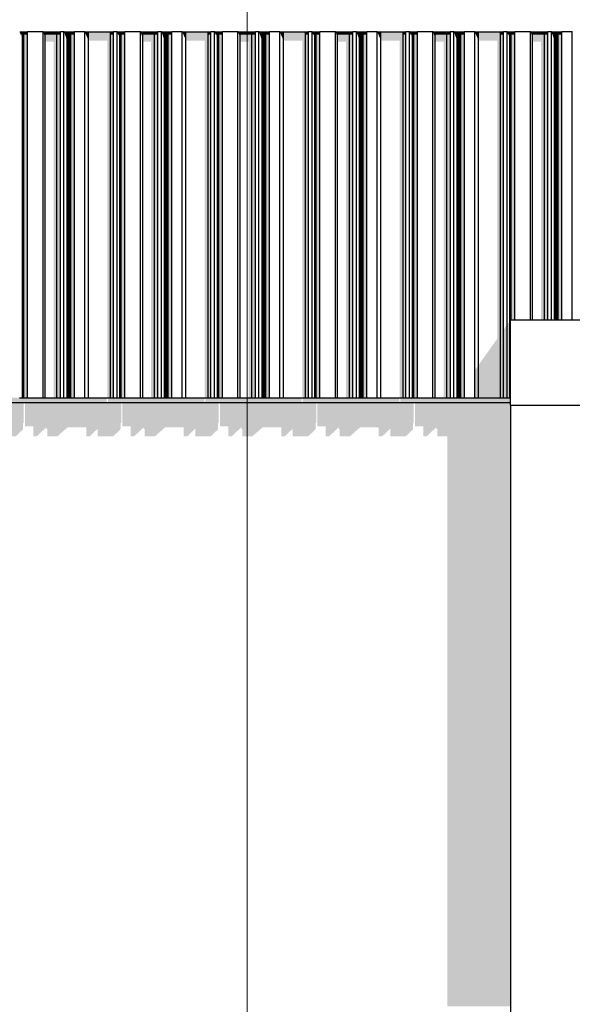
# Model space of a CAD drawing. Header units: metres. Extents: x -58265 to 590738, y -55036 to 35250.
# Tile 98 of 160: x 553323 to 555601, y -47048 to -42987. Entities that reach past the tile are written whole.
import ezdxf

# ---------------------------------------------------------------- set-up
doc = ezdxf.new("R2010")
doc.units = ezdxf.units.M
doc.header["$LTSCALE"] = 0.05
doc.linetypes.add('Strichlinie_ eng', pattern=[46, 30, -16])
for name, color, linetype in [('Ansicht Süd_3_A_1_Fassaden', 7, 'Continuous'), ('Ansicht Süd_3_A_1_Schraffuren', 7, 'Continuous'), ('Ansicht Süd_3_A_1_Wände_Attika', 7, 'Continuous'), ('Ansicht Süd_3_A_1_Wände_Außen', 7, 'Continuous'), ('Ansicht Süd_3_A_2_Fenster_Türen.Ergänzung', 7, 'Continuous'), ('Ansicht Süd_3_A_3_Achsen_Raster', 7, 'Continuous')]:
    doc.layers.add(name, color=color, linetype=linetype)

msp = doc.modelspace()

# ---------------------------------------------------------------- hatches: boundary and pattern name
at = {"layer": 'Ansicht Süd_3_A_1_Schraffuren', "linetype": 'Continuous', "lineweight": 15}
for points in [[(553323.1, -43037.7), (553323.6, -43038.6), (553354.3, -43038.6), (553354.9, -43037.7)], [(553323.6, -43038.6), (553323.1, -43037.7), (553326.8, -43048.9), (553334.6, -43048.9), (553334.6, -43038.6)], [(553339.9, -43038.6), (553334.6, -43038.6), (553334.6, -43048.9), (553339.9, -43048.9)], [(553339.9, -43038.6), (553339.9, -43048.9), (553355.2, -43048.9), (553355.2, -43036.1), (553354.9, -43037.7), (553354.3, -43038.6)], [(553419.5, -43037.7), (553420, -43038.6), (553490.3, -43038.6), (553490.7, -43037.7)], [(553420, -43038.6), (553419.5, -43037.7), (553423.5, -43048.9), (553428.2, -43048.9), (553428.2, -43038.6)], [(553428.2, -43038.6), (553428.2, -43048.9), (553476.8, -43048.9), (553476.8, -43038.6)], [(553476.8, -43048.9), (553491, -43048.9), (553491, -43036.1), (553490.7, -43037.7), (553490.3, -43038.6), (553476.8, -43038.6)], [(553490.7, -43036.1), (553490.5, -43036.8), (553490.5, -43037.7)], [(553505.9, -43037.7), (553506.4, -43038.6), (553548, -43038.6), (553548.6, -43037.7)], [(553506.4, -43038.6), (553505.9, -43037.7), (553509.9, -43048.9), (553518.4, -43048.9), (553518.4, -43038.6)], [(553518.4, -43038.6), (553518.4, -43048.9), (553521.4, -43048.9), (553521.4, -43038.6)], [(553521.4, -43038.6), (553521.4, -43048.9), (553523.2, -43048.9), (553523.2, -43038.6)], [(553523.2, -43038.6), (553523.2, -43048.9), (553527.2, -43048.9), (553527.2, -43038.6)], [(553527.2, -43038.6), (553527.2, -43048.9), (553529, -43048.9), (553529, -43038.6)], [(553529, -43038.6), (553529, -43048.9), (553533.5, -43048.9), (553533.5, -43038.6)], [(553533.5, -43048.9), (553548.9, -43048.9), (553548.9, -43036.1), (553548.6, -43037.7), (553548, -43038.6), (553533.5, -43038.6)], [(553709.4, -43037.7), (553591.7, -43037.7), (553592.3, -43038.6), (553709, -43038.6)], [(553592.3, -43038.6), (553591.7, -43037.7), (553596.5, -43048.9), (553606.8, -43048.9), (553606.8, -43038.6)], [(553697.9, -43038.6), (553606.8, -43038.6), (553606.8, -43048.9), (553697.9, -43048.9)], [(553709, -43038.6), (553697.9, -43038.6), (553697.9, -43048.9), (553709.6, -43048.9), (553709.6, -43036.1), (553709.4, -43037.7)], [(553709.4, -43036.1), (553709.1, -43036.8), (553709.1, -43037.7)], [(553756.8, -43037.7), (553725.1, -43037.7), (553725.5, -43038.6), (553756.2, -43038.6)], [(553725.5, -43038.6), (553725.1, -43037.7), (553728.7, -43048.9), (553736.6, -43048.9), (553736.6, -43038.6)], [(553741.9, -43038.6), (553736.6, -43038.6), (553736.6, -43048.9), (553741.9, -43048.9)], [(553741.9, -43038.6), (553741.9, -43048.9), (553757.1, -43048.9), (553757.1, -43036.1), (553756.8, -43037.7), (553756.2, -43038.6)], [(553892.7, -43037.7), (553821.5, -43037.7), (553821.9, -43038.6), (553892.2, -43038.6)], [(553821.9, -43038.6), (553821.5, -43037.7), (553825.4, -43048.9), (553830.2, -43048.9), (553830.2, -43038.6)], [(553830.2, -43038.6), (553830.2, -43048.9), (553878.7, -43048.9), (553878.7, -43038.6)], [(553878.7, -43048.9), (553892.9, -43048.9), (553892.9, -43036.1), (553892.7, -43037.7), (553892.2, -43038.6), (553878.7, -43038.6)], [(553892.4, -43036.8), (553892.4, -43037.7), (553892.7, -43036.1)], [(553907.9, -43037.7), (553908.4, -43038.6), (553950, -43038.6), (553950.6, -43037.7)], [(553908.4, -43038.6), (553907.9, -43037.7), (553911.9, -43048.9), (553920.3, -43048.9), (553920.3, -43038.6)], [(553923.4, -43038.6), (553920.3, -43038.6), (553920.3, -43048.9), (553923.4, -43048.9)], [(553925.2, -43038.6), (553923.4, -43038.6), (553923.4, -43048.9), (553925.2, -43048.9)], [(553929.1, -43038.6), (553925.2, -43038.6), (553925.2, -43048.9), (553929.1, -43048.9)], [(553930.9, -43038.6), (553929.1, -43038.6), (553929.1, -43048.9), (553930.9, -43048.9)], [(553935.5, -43038.6), (553930.9, -43038.6), (553930.9, -43048.9), (553935.5, -43048.9)], [(553950, -43038.6), (553935.5, -43038.6), (553935.5, -43048.9), (553950.9, -43048.9), (553950.9, -43036.1), (553950.6, -43037.7)], [(554111.3, -43037.7), (553993.6, -43037.7), (553994.2, -43038.6), (554110.9, -43038.6)], [(553994.2, -43038.6), (553993.6, -43037.7), (553998.4, -43048.9), (554008.7, -43048.9), (554008.7, -43038.6)], [(554099.8, -43038.6), (554008.7, -43038.6), (554008.7, -43048.9), (554099.8, -43048.9)], [(554110.9, -43038.6), (554099.8, -43038.6), (554099.8, -43048.9), (554111.6, -43048.9), (554111.6, -43036.1), (554111.3, -43037.7)], [(554111.1, -43036.8), (554111.1, -43037.7), (554111.3, -43036.1)], [(554158.7, -43037.7), (554127, -43037.7), (554127.4, -43038.6), (554158.2, -43038.6)], [(554127.4, -43038.6), (554127, -43037.7), (554130.7, -43048.9), (554138.5, -43048.9), (554138.5, -43038.6)], [(554143.8, -43038.6), (554138.5, -43038.6), (554138.5, -43048.9), (554143.8, -43048.9)], [(554143.8, -43038.6), (554143.8, -43048.9), (554159, -43048.9), (554159, -43036.1), (554158.7, -43037.7), (554158.2, -43038.6)], [(554223.4, -43037.7), (554223.9, -43038.6), (554294.1, -43038.6), (554294.6, -43037.7)], [(554223.9, -43038.6), (554223.4, -43037.7), (554227.4, -43048.9), (554232.1, -43048.9), (554232.1, -43038.6)], [(554232.1, -43038.6), (554232.1, -43048.9), (554280.7, -43048.9), (554280.7, -43038.6)], [(554280.7, -43048.9), (554294.9, -43048.9), (554294.9, -43036.1), (554294.6, -43037.7), (554294.1, -43038.6), (554280.7, -43038.6)], [(554294.6, -43036.1), (554294.4, -43036.8), (554294.4, -43037.7)], [(554309.8, -43037.7), (554310.3, -43038.6), (554351.9, -43038.6), (554352.5, -43037.7)], [(554310.3, -43038.6), (554309.8, -43037.7), (554313.8, -43048.9), (554322.2, -43048.9), (554322.2, -43038.6)], [(554322.2, -43038.6), (554322.2, -43048.9), (554325.3, -43048.9), (554325.3, -43038.6)], [(554325.3, -43038.6), (554325.3, -43048.9), (554327.1, -43048.9), (554327.1, -43038.6)], [(554327.1, -43038.6), (554327.1, -43048.9), (554331.1, -43048.9), (554331.1, -43038.6)], [(554331.1, -43038.6), (554331.1, -43048.9), (554332.8, -43048.9), (554332.8, -43038.6)], [(554332.8, -43038.6), (554332.8, -43048.9), (554337.4, -43048.9), (554337.4, -43038.6)], [(554337.4, -43048.9), (554352.8, -43048.9), (554352.8, -43036.1), (554352.5, -43037.7), (554351.9, -43038.6), (554337.4, -43038.6)], [(554395.5, -43037.7), (554396.1, -43038.6), (554512.8, -43038.6), (554513.3, -43037.7)], [(554395.5, -43037.7), (554400.4, -43048.9), (554410.6, -43048.9), (554410.6, -43038.6), (554396.1, -43038.6)], [(554501.8, -43038.6), (554410.6, -43038.6), (554410.6, -43048.9), (554501.8, -43048.9)], [(554512.8, -43038.6), (554501.8, -43038.6), (554501.8, -43048.9), (554513.5, -43048.9), (554513.5, -43036.1), (554513.3, -43037.7)], [(554513, -43037.7), (554513.3, -43036.1), (554513, -43036.8)], [(554560.7, -43037.7), (554528.9, -43037.7), (554529.4, -43038.6), (554560.1, -43038.6)], [(554529.4, -43038.6), (554528.9, -43037.7), (554532.6, -43048.9), (554540.4, -43048.9), (554540.4, -43038.6)], [(554545.8, -43038.6), (554540.4, -43038.6), (554540.4, -43048.9), (554545.8, -43048.9)], [(554545.8, -43048.9), (554561, -43048.9), (554561, -43036.1), (554560.7, -43037.7), (554560.1, -43038.6), (554545.8, -43038.6)], [(554625.3, -43037.7), (554625.8, -43038.6), (554696.1, -43038.6), (554696.6, -43037.7)], [(554625.8, -43038.6), (554625.3, -43037.7), (554629.3, -43048.9), (554634, -43048.9), (554634, -43038.6)], [(554634, -43038.6), (554634, -43048.9), (554682.6, -43048.9), (554682.6, -43038.6)], [(554682.6, -43048.9), (554696.8, -43048.9), (554696.8, -43036.1), (554696.6, -43037.7), (554696.1, -43038.6), (554682.6, -43038.6)], [(554696.6, -43036.1), (554696.3, -43036.8), (554696.3, -43037.7)], [(554754.4, -43037.7), (554711.8, -43037.7), (554712.2, -43038.6), (554753.9, -43038.6)], [(554712.2, -43038.6), (554711.8, -43037.7), (554715.7, -43048.9), (554724.2, -43048.9), (554724.2, -43038.6)], [(554724.2, -43038.6), (554724.2, -43048.9), (554727.3, -43048.9), (554727.3, -43038.6)], [(554727.3, -43038.6), (554727.3, -43048.9), (554729, -43048.9), (554729, -43038.6)], [(554729, -43038.6), (554729, -43048.9), (554733, -43048.9), (554733, -43038.6)], [(554733, -43038.6), (554733, -43048.9), (554734.8, -43048.9), (554734.8, -43038.6)], [(554734.8, -43038.6), (554734.8, -43048.9), (554739.3, -43048.9), (554739.3, -43038.6)], [(554739.3, -43048.9), (554754.7, -43048.9), (554754.7, -43036.1), (554754.4, -43037.7), (554753.9, -43038.6), (554739.3, -43038.6)], [(554797.5, -43037.7), (554798.1, -43038.6), (554914.8, -43038.6), (554915.2, -43037.7)], [(554797.5, -43037.7), (554802.3, -43048.9), (554812.6, -43048.9), (554812.6, -43038.6), (554798.1, -43038.6)], [(554903.7, -43038.6), (554812.6, -43038.6), (554812.6, -43048.9), (554903.7, -43048.9)], [(554914.8, -43038.6), (554903.7, -43038.6), (554903.7, -43048.9), (554915.5, -43048.9), (554915.5, -43036.1), (554915.2, -43037.7)], [(554915.2, -43036.1), (554915, -43036.8), (554915, -43037.7)], [(554962.6, -43037.7), (554930.9, -43037.7), (554931.3, -43038.6), (554962, -43038.6)], [(554931.3, -43038.6), (554930.9, -43037.7), (554934.6, -43048.9), (554942.4, -43048.9), (554942.4, -43038.6)], [(554947.7, -43038.6), (554942.4, -43038.6), (554942.4, -43048.9), (554947.7, -43048.9)], [(554947.7, -43038.6), (554947.7, -43048.9), (554962.9, -43048.9), (554962.9, -43036.1), (554962.6, -43037.7), (554962, -43038.6)], [(555098.5, -43037.7), (555027.3, -43037.7), (555027.8, -43038.6), (555098, -43038.6)], [(555027.8, -43038.6), (555027.3, -43037.7), (555031.2, -43048.9), (555036, -43048.9), (555036, -43038.6)], [(555036, -43038.6), (555036, -43048.9), (555084.6, -43048.9), (555084.6, -43038.6)], [(555084.6, -43048.9), (555098.7, -43048.9), (555098.7, -43036.1), (555098.5, -43037.7), (555098, -43038.6), (555084.6, -43038.6)], [(555098.5, -43036.1), (555098.2, -43036.8), (555098.2, -43037.7)], [(555113.7, -43037.7), (555114.2, -43038.6), (555155.8, -43038.6), (555156.4, -43037.7)], [(555114.2, -43038.6), (555113.7, -43037.7), (555117.7, -43048.9), (555126.1, -43048.9), (555126.1, -43038.6)], [(555126.1, -43038.6), (555126.1, -43048.9), (555129.2, -43048.9), (555129.2, -43038.6)], [(555129.2, -43038.6), (555129.2, -43048.9), (555131, -43048.9), (555131, -43038.6)], [(555131, -43038.6), (555131, -43048.9), (555134.9, -43048.9), (555134.9, -43038.6)], [(555134.9, -43038.6), (555134.9, -43048.9), (555136.7, -43048.9), (555136.7, -43038.6)], [(555136.7, -43038.6), (555136.7, -43048.9), (555141.3, -43048.9), (555141.3, -43038.6)], [(555141.3, -43048.9), (555156.7, -43048.9), (555156.7, -43036.1), (555156.4, -43037.7), (555155.8, -43038.6), (555141.3, -43038.6)], [(555317.2, -43037.7), (555199.4, -43037.7), (555200, -43038.6), (555316.7, -43038.6)], [(555199.4, -43037.7), (555204.3, -43048.9), (555214.5, -43048.9), (555214.5, -43038.6), (555200, -43038.6)], [(555305.7, -43038.6), (555214.5, -43038.6), (555214.5, -43048.9), (555305.7, -43048.9)], [(555316.7, -43038.6), (555305.7, -43038.6), (555305.7, -43048.9), (555317.4, -43048.9), (555317.4, -43036.1), (555317.2, -43037.7)], [(555316.9, -43036.8), (555316.9, -43037.7), (555317.2, -43036.1)], [(555364.6, -43037.7), (555332.8, -43037.7), (555333.3, -43038.6), (555364, -43038.6)], [(555333.3, -43038.6), (555332.8, -43037.7), (555336.5, -43048.9), (555344.3, -43048.9), (555344.3, -43038.6)], [(555349.6, -43038.6), (555344.3, -43038.6), (555344.3, -43048.9), (555349.6, -43048.9)], [(555349.6, -43048.9), (555364.9, -43048.9), (555364.9, -43036.1), (555364.6, -43037.7), (555364, -43038.6), (555349.6, -43038.6)], [(555429.2, -43037.7), (555429.7, -43038.6), (555500, -43038.6), (555500.4, -43037.7)], [(555429.7, -43038.6), (555429.2, -43037.7), (555433.2, -43048.9), (555437.9, -43048.9), (555437.9, -43038.6)], [(555437.9, -43038.6), (555437.9, -43048.9), (555486.5, -43048.9), (555486.5, -43038.6)], [(555486.5, -43048.9), (555500.7, -43048.9), (555500.7, -43036.1), (555500.4, -43037.7), (555500, -43038.6), (555486.5, -43038.6)], [(555500.2, -43036.8), (555500.2, -43037.7), (555500.4, -43036.1)], [(555516.1, -43038.6), (555515.6, -43037.7), (555519.6, -43048.9), (555528.1, -43048.9), (555528.1, -43038.6)], [(555515.6, -43037.7), (555516.1, -43038.6), (555557.7, -43038.6), (555558.3, -43037.7)], [(555531.1, -43038.6), (555528.1, -43038.6), (555528.1, -43048.9), (555531.1, -43048.9)], [(555532.9, -43038.6), (555531.1, -43038.6), (555531.1, -43048.9), (555532.9, -43048.9)], [(555536.9, -43038.6), (555532.9, -43038.6), (555532.9, -43048.9), (555536.9, -43048.9)], [(555538.7, -43038.6), (555536.9, -43038.6), (555536.9, -43048.9), (555538.7, -43048.9)], [(555543.2, -43038.6), (555538.7, -43038.6), (555538.7, -43048.9), (555543.2, -43048.9)], [(555557.7, -43038.6), (555543.2, -43038.6), (555543.2, -43048.9), (555558.6, -43048.9), (555558.6, -43036.1), (555558.3, -43037.7)], [(553326.8, -43048.9), (553333.1, -43068.1), (553333.1, -44546.1), (553334.6, -44546.1), (553334.6, -43048.9)], [(553334.6, -44546.1), (553339.9, -44546.1), (553339.9, -43048.9), (553334.6, -43048.9)], [(553339.9, -44546.1), (553355.2, -44546.1), (553355.2, -43048.9), (553339.9, -43048.9)], [(553428.2, -43048.9), (553423.5, -43048.9), (553428.2, -43062.4)], [(553428.2, -43077), (553462.6, -43077), (553462.6, -44546.1), (553476.8, -44546.1), (553476.8, -43048.9), (553428.2, -43048.9)], [(553476.8, -44546.1), (553491, -44546.1), (553491, -43048.9), (553476.8, -43048.9)], [(553509.9, -43048.9), (553518.4, -43072.7), (553518.4, -43048.9)], [(553521.4, -43048.9), (553518.4, -43048.9), (553518.4, -43072.7), (553519.1, -43072.7), (553519.1, -44546.1), (553521.4, -44546.1)], [(553521.4, -44546.1), (553523.2, -44546.1), (553523.2, -43048.9), (553521.4, -43048.9)], [(553527.2, -43048.9), (553523.2, -43048.9), (553523.2, -43066.9), (553527.2, -43066.9)], [(553527.2, -43066.9), (553527.4, -43067.4), (553527.4, -44546.1), (553529, -44546.1), (553529, -43048.9), (553527.2, -43048.9)], [(553529, -44546.1), (553533.5, -44546.1), (553533.5, -43048.9), (553529, -43048.9)], [(553533.5, -44546.1), (553548.9, -44546.1), (553548.9, -43048.9), (553533.5, -43048.9)], [(553596.5, -43048.9), (553606.8, -43072.7), (553606.8, -43048.9)], [(553606.8, -43072.7), (553684.3, -43072.7), (553684.3, -44546.1), (553697.9, -44546.1), (553697.9, -43048.9), (553606.8, -43048.9)], [(553697.9, -44546.1), (553709.6, -44546.1), (553709.6, -43048.9), (553697.9, -43048.9)], [(553728.7, -43048.9), (553735, -43068.1), (553735, -44546.1), (553736.6, -44546.1), (553736.6, -43048.9)], [(553736.6, -44546.1), (553741.9, -44546.1), (553741.9, -43048.9), (553736.6, -43048.9)], [(553741.9, -44546.1), (553757.1, -44546.1), (553757.1, -43048.9), (553741.9, -43048.9)], [(553830.2, -43048.9), (553825.4, -43048.9), (553830.2, -43062.4)], [(553830.2, -43077), (553864.6, -43077), (553864.6, -44546.1), (553878.7, -44546.1), (553878.7, -43048.9), (553830.2, -43048.9)], [(553878.7, -44546.1), (553892.9, -44546.1), (553892.9, -43048.9), (553878.7, -43048.9)], [(553920.3, -43048.9), (553911.9, -43048.9), (553920.3, -43072.7)], [(553920.3, -43072.7), (553921, -43072.7), (553921, -44546.1), (553923.4, -44546.1), (553923.4, -43048.9), (553920.3, -43048.9)], [(553923.4, -44546.1), (553925.2, -44546.1), (553925.2, -43048.9), (553923.4, -43048.9)], [(553929.1, -43048.9), (553925.2, -43048.9), (553925.2, -43066.9), (553929.1, -43066.9)], [(553929.1, -43066.9), (553929.3, -43067.4), (553929.3, -44546.1), (553930.9, -44546.1), (553930.9, -43048.9), (553929.1, -43048.9)], [(553930.9, -44546.1), (553935.5, -44546.1), (553935.5, -43048.9), (553930.9, -43048.9)], [(553935.5, -44546.1), (553950.9, -44546.1), (553950.9, -43048.9), (553935.5, -43048.9)], [(554008.7, -43048.9), (553998.4, -43048.9), (554008.7, -43072.7)], [(554008.7, -43072.7), (554086.3, -43072.7), (554086.3, -44546.1), (554099.8, -44546.1), (554099.8, -43048.9), (554008.7, -43048.9)], [(554099.8, -44546.1), (554111.6, -44546.1), (554111.6, -43048.9), (554099.8, -43048.9)], [(554138.5, -43048.9), (554130.7, -43048.9), (554137, -43068.1), (554137, -44546.1), (554138.5, -44546.1)], [(554138.5, -44546.1), (554143.8, -44546.1), (554143.8, -43048.9), (554138.5, -43048.9)], [(554143.8, -44546.1), (554159, -44546.1), (554159, -43048.9), (554143.8, -43048.9)], [(554227.4, -43048.9), (554232.1, -43062.4), (554232.1, -43048.9)], [(554232.1, -43077), (554266.5, -43077), (554266.5, -44546.1), (554280.7, -44546.1), (554280.7, -43048.9), (554232.1, -43048.9)], [(554280.7, -44546.1), (554294.9, -44546.1), (554294.9, -43048.9), (554280.7, -43048.9)], [(554322.2, -43048.9), (554313.8, -43048.9), (554322.2, -43072.7)], [(554322.2, -43072.7), (554323, -43072.7), (554323, -44546.1), (554325.3, -44546.1), (554325.3, -43048.9), (554322.2, -43048.9)], [(554325.3, -44546.1), (554327.1, -44546.1), (554327.1, -43048.9), (554325.3, -43048.9)], [(554327.1, -43066.9), (554331.1, -43066.9), (554331.1, -43048.9), (554327.1, -43048.9)], [(554331.1, -43066.9), (554331.2, -43067.4), (554331.2, -44546.1), (554332.8, -44546.1), (554332.8, -43048.9), (554331.1, -43048.9)], [(554332.8, -44546.1), (554337.4, -44546.1), (554337.4, -43048.9), (554332.8, -43048.9)], [(554337.4, -44546.1), (554352.8, -44546.1), (554352.8, -43048.9), (554337.4, -43048.9)], [(554410.6, -43048.9), (554400.4, -43048.9), (554410.6, -43072.7)], [(554410.6, -43072.7), (554488.2, -43072.7), (554488.2, -44546.1), (554501.8, -44546.1), (554501.8, -43048.9), (554410.6, -43048.9)], [(554501.8, -44546.1), (554513.5, -44546.1), (554513.5, -43048.9), (554501.8, -43048.9)], [(554540.4, -43048.9), (554532.6, -43048.9), (554538.9, -43068.1), (554538.9, -44546.1), (554540.4, -44546.1)], [(554540.4, -44546.1), (554545.8, -44546.1), (554545.8, -43048.9), (554540.4, -43048.9)], [(554545.8, -44546.1), (554561, -44546.1), (554561, -43048.9), (554545.8, -43048.9)], [(554629.3, -43048.9), (554634, -43062.4), (554634, -43048.9)], [(554682.6, -43048.9), (554634, -43048.9), (554634, -43077), (554668.5, -43077), (554668.5, -44546.1), (554682.6, -44546.1)], [(554682.6, -44546.1), (554696.8, -44546.1), (554696.8, -43048.9), (554682.6, -43048.9)], [(554715.7, -43048.9), (554724.2, -43072.7), (554724.2, -43048.9)], [(554727.3, -43048.9), (554724.2, -43048.9), (554724.2, -43072.7), (554724.9, -43072.7), (554724.9, -44546.1), (554727.3, -44546.1)], [(554727.3, -44546.1), (554729, -44546.1), (554729, -43048.9), (554727.3, -43048.9)], [(554733, -43048.9), (554729, -43048.9), (554729, -43066.9), (554733, -43066.9)], [(554734.8, -43048.9), (554733, -43048.9), (554733, -43066.9), (554733.2, -43067.4), (554733.2, -44546.1), (554734.8, -44546.1)], [(554734.8, -44546.1), (554739.3, -44546.1), (554739.3, -43048.9), (554734.8, -43048.9)], [(554739.3, -44546.1), (554754.7, -44546.1), (554754.7, -43048.9), (554739.3, -43048.9)], [(554802.3, -43048.9), (554812.6, -43072.7), (554812.6, -43048.9)], [(554812.6, -43072.7), (554890.1, -43072.7), (554890.1, -44546.1), (554903.7, -44546.1), (554903.7, -43048.9), (554812.6, -43048.9)], [(554903.7, -44546.1), (554915.5, -44546.1), (554915.5, -43048.9), (554903.7, -43048.9)], [(554934.6, -43048.9), (554940.9, -43068.1), (554940.9, -44546.1), (554942.4, -44546.1), (554942.4, -43048.9)], [(554942.4, -44546.1), (554947.7, -44546.1), (554947.7, -43048.9), (554942.4, -43048.9)], [(554947.7, -44546.1), (554962.9, -44546.1), (554962.9, -43048.9), (554947.7, -43048.9)], [(555031.2, -43048.9), (555036, -43062.4), (555036, -43048.9)], [(555084.6, -43048.9), (555036, -43048.9), (555036, -43077), (555070.4, -43077), (555070.4, -44546.1), (555084.6, -44546.1)], [(555084.6, -44546.1), (555098.7, -44546.1), (555098.7, -43048.9), (555084.6, -43048.9)], [(555117.7, -43048.9), (555126.1, -43072.7), (555126.1, -43048.9)], [(555126.1, -43072.7), (555126.8, -43072.7), (555126.8, -44546.1), (555129.2, -44546.1), (555129.2, -43048.9), (555126.1, -43048.9)], [(555129.2, -44546.1), (555131, -44546.1), (555131, -43048.9), (555129.2, -43048.9)], [(555134.9, -43048.9), (555131, -43048.9), (555131, -43066.9), (555134.9, -43066.9)], [(555136.7, -43048.9), (555134.9, -43048.9), (555134.9, -43066.9), (555135.1, -43067.4), (555135.1, -44546.1), (555136.7, -44546.1)], [(555136.7, -44546.1), (555141.3, -44546.1), (555141.3, -43048.9), (555136.7, -43048.9)], [(555141.3, -44546.1), (555156.7, -44546.1), (555156.7, -43048.9), (555141.3, -43048.9)], [(555214.5, -43048.9), (555204.3, -43048.9), (555214.5, -43072.7)], [(555214.5, -44546.1), (555305.7, -44546.1), (555305.7, -43048.9), (555214.5, -43048.9), (555214.5, -43072.7), (555292.1, -43072.7), (555292.1, -44302.2), (555214.5, -44411.9)], [(555305.7, -44546.1), (555317.4, -44546.1), (555317.4, -43048.9), (555305.7, -43048.9)], [(555342.8, -44230.5), (555332.6, -44244.9), (555332.6, -44546.1), (555344.3, -44546.1), (555344.3, -43048.9), (555336.5, -43048.9), (555342.8, -43068.1)], [(555344.3, -43048.9), (555344.3, -44546.1), (555345.9, -44546.1), (555345.9, -44226.1), (555349.6, -44226.1), (555349.6, -43048.9)], [(555349.6, -43048.9), (555349.6, -44226.1), (555364.9, -44226.1), (555364.9, -43048.9)], [(555433.2, -43048.9), (555437.9, -43062.4), (555437.9, -43048.9)], [(555437.9, -43048.9), (555437.9, -43077), (555472.3, -43077), (555472.3, -44226.1), (555486.5, -44226.1), (555486.5, -43048.9)], [(555486.5, -43048.9), (555486.5, -44226.1), (555500.7, -44226.1), (555500.7, -43048.9)], [(555519.6, -43048.9), (555528.1, -43072.7), (555528.1, -43048.9)], [(555528.1, -43048.9), (555528.1, -43072.7), (555528.8, -43072.7), (555528.8, -44226.1), (555531.1, -44226.1), (555531.1, -43048.9)], [(555531.1, -43048.9), (555531.1, -44226.1), (555532.9, -44226.1), (555532.9, -43048.9)], [(555536.9, -43048.9), (555532.9, -43048.9), (555532.9, -43066.9), (555536.9, -43066.9)], [(555536.9, -43048.9), (555536.9, -43066.9), (555537.1, -43067.4), (555537.1, -44226.1), (555538.7, -44226.1), (555538.7, -43048.9)], [(555538.7, -43048.9), (555538.7, -44226.1), (555543.2, -44226.1), (555543.2, -43048.9)], [(555543.2, -43048.9), (555543.2, -44226.1), (555558.6, -44226.1), (555558.6, -43048.9)], [(555317.4, -44546.1), (555332.6, -44546.1), (555332.6, -44244.9), (555317.4, -44266.4)], [(555199.1, -44546.1), (555214.5, -44546.1), (555214.5, -44411.9), (555199.1, -44433.7)], [(555199.1, -44433.7), (555197.8, -44435.5), (555197.8, -44546.1), (555199.1, -44546.1)], [(552942.6, -44566.1), (552942.6, -44664.4), (552977, -44664.4), (552977, -44704.5), (552991.8, -44704.5), (553029.7, -44668.7), (553030.5, -44668.7), (553030.5, -44674.6), (553034.4, -44674.6), (553035, -44674), (553035, -44704.5), (553077.4, -44704.5), (553118.1, -44668.7), (553195.7, -44668.7), (553195.7, -44704.5), (553210.9, -44704.5), (553243.2, -44673.3), (553243.2, -44704.5), (553307.3, -44704.5), (553334.2, -44679.1), (553337.3, -44674.7), (553337.3, -44651.7), (553339.9, -44647.9), (553339.9, -44566.1)], [(553284.5, -44546.1), (553284.5, -44566.1), (553681.9, -44566.1), (553681.9, -44546.1)], [(553344.5, -44566.1), (553344.5, -44664.4), (553379, -44664.4), (553379, -44704.5), (553393.7, -44704.5), (553431.7, -44668.7), (553432.4, -44668.7), (553432.4, -44674.6), (553436.4, -44674.6), (553436.9, -44674), (553436.9, -44704.5), (553479.4, -44704.5), (553520.1, -44668.7), (553597.6, -44668.7), (553597.6, -44704.5), (553612.8, -44704.5), (553645.1, -44673.3), (553645.1, -44704.5), (553709.2, -44704.5), (553736.1, -44679.1), (553739.2, -44674.7), (553739.2, -44651.7), (553741.9, -44647.9), (553741.9, -44566.1)], [(553686.5, -44546.1), (553686.5, -44566.1), (553910.9, -44566.1), (554083.8, -44566.1), (554083.8, -44546.1)], [(553746.5, -44566.1), (553746.5, -44664.4), (553780.9, -44664.4), (553780.9, -44704.5), (553795.6, -44704.5), (553833.6, -44668.7), (553834.3, -44668.7), (553834.3, -44674.6), (553838.3, -44674.6), (553838.9, -44674), (553838.9, -44704.5), (553881.3, -44704.5), (553922, -44668.7), (553999.6, -44668.7), (553999.6, -44704.5), (554014.8, -44704.5), (554047, -44673.3), (554047, -44704.5), (554111.1, -44704.5), (554138.1, -44679.1), (554141.1, -44674.7), (554141.1, -44651.7), (554143.8, -44647.9), (554143.8, -44566.1)], [(554088.4, -44566.1), (554485.7, -44566.1), (554485.7, -44546.1), (554088.4, -44546.1)], [(554148.4, -44664.4), (554182.9, -44664.4), (554182.9, -44704.5), (554197.6, -44704.5), (554235.6, -44668.7), (554236.3, -44668.7), (554236.3, -44674.6), (554240.2, -44674.6), (554240.8, -44674), (554240.8, -44704.5), (554283.2, -44704.5), (554324, -44668.7), (554401.5, -44668.7), (554401.5, -44704.5), (554416.7, -44704.5), (554449, -44673.3), (554449, -44704.5), (554513.1, -44704.5), (554540, -44679.1), (554543.1, -44674.7), (554543.1, -44651.7), (554545.7, -44647.9), (554545.7, -44566.1), (554148.4, -44566.1)], [(554490.4, -44546.1), (554490.4, -44566.1), (554887.7, -44566.1), (554887.7, -44546.1)], [(554550.4, -44566.1), (554550.4, -44664.4), (554584.8, -44664.4), (554584.8, -44704.5), (554599.5, -44704.5), (554637.5, -44668.7), (554638.2, -44668.7), (554638.2, -44674.6), (554642.2, -44674.6), (554642.7, -44674), (554642.7, -44704.5), (554685.2, -44704.5), (554725.9, -44668.7), (554803.5, -44668.7), (554803.5, -44704.5), (554818.6, -44704.5), (554850.9, -44673.3), (554850.9, -44704.5), (554915, -44704.5), (554942, -44679.1), (554945, -44674.7), (554945, -44651.7), (554947.7, -44647.9), (554947.7, -44566.1)], [(554892.3, -44546.1), (554892.3, -44566.1), (555345.9, -44566.1), (555345.9, -44546.1)], [(554952.3, -44566.1), (554952.3, -44664.4), (554986.7, -44664.4), (554986.7, -44704.5), (555001.5, -44704.5), (555039.4, -44668.7), (555040.2, -44668.7), (555040.2, -44674.6), (555044.1, -44674.6), (555044.7, -44674), (555044.7, -44704.5), (555085.8, -44704.5), (555085.8, -44932), (555085.8, -44943.9), (555085.8, -47056.1), (555345.9, -47056.1), (555345.9, -44576.1), (555345.9, -44566.1)]]:
    msp.add_hatch(color=7, dxfattribs=at).paths.add_polyline_path(points)

# ---------------------------------------------------------------- linework, layer by layer
at = {"layer": 'Ansicht Süd_3_A_1_Fassaden', "color": 7, "linetype": 'Continuous', "lineweight": 25}
for p, q in [((553334.6, -43048.9), (553334.6, -43038.6)), ((553339.9, -43048.9), (553339.9, -43038.6)), ((553354.9, -43036.1), (553355.2, -43036.1)), ((553355.2, -43036.1), (553419.3, -43036.1)), ((553355.2, -43048.9), (553355.2, -43036.1)), ((553419.3, -43036.1), (553419.5, -43036.1)), ((553419.3, -43048.9), (553419.3, -43036.1)), ((553428.2, -43048.9), (553428.2, -43038.6)), ((553476.8, -43048.9), (553476.8, -43038.6)), ((553490.7, -43036.1), (553491, -43036.1)), ((553491, -43036.1), (553505.7, -43036.1)), ((553491, -43048.9), (553491, -43036.1)), ((553505.7, -43036.1), (553505.9, -43036.1)), ((553505.7, -43048.9), (553505.7, -43036.1)), ((553518.4, -43048.9), (553518.4, -43038.6)), ((553521.4, -43048.9), (553521.4, -43038.6)), ((553523.2, -43048.9), (553523.2, -43038.6)), ((553527.2, -43048.9), (553527.2, -43038.6)), ((553529, -43048.9), (553529, -43038.6)), ((553533.5, -43048.9), (553533.5, -43038.6)), ((553548.6, -43036.1), (553548.9, -43036.1)), ((553548.9, -43036.1), (553591.4, -43036.1)), ((553548.9, -43048.9), (553548.9, -43036.1)), ((553591.4, -43036.1), (553591.7, -43036.1)), ((553591.4, -43048.9), (553591.4, -43036.1)), ((553606.8, -43048.9), (553606.8, -43038.6)), ((553697.9, -43048.9), (553697.9, -43038.6)), ((553709.4, -43036.1), (553709.6, -43036.1)), ((553709.6, -43036.1), (553724.8, -43036.1)), ((553709.6, -43048.9), (553709.6, -43036.1)), ((553724.8, -43036.1), (553725.1, -43036.1)), ((553724.8, -43048.9), (553724.8, -43036.1)), ((553736.6, -43048.9), (553736.6, -43038.6)), ((553741.9, -43048.9), (553741.9, -43038.6)), ((553756.8, -43036.1), (553757.1, -43036.1)), ((553757.1, -43036.1), (553821.2, -43036.1)), ((553757.1, -43048.9), (553757.1, -43036.1)), ((553821.2, -43036.1), (553821.5, -43036.1)), ((553821.2, -43048.9), (553821.2, -43036.1)), ((553830.2, -43048.9), (553830.2, -43038.6)), ((553878.7, -43048.9), (553878.7, -43038.6)), ((553892.7, -43036.1), (553892.9, -43036.1)), ((553892.9, -43036.1), (553907.6, -43036.1)), ((553892.9, -43048.9), (553892.9, -43036.1)), ((553907.6, -43036.1), (553907.9, -43036.1)), ((553907.6, -43048.9), (553907.6, -43036.1)), ((553920.3, -43048.9), (553920.3, -43038.6)), ((553923.4, -43048.9), (553923.4, -43038.6)), ((553925.2, -43048.9), (553925.2, -43038.6)), ((553929.1, -43048.9), (553929.1, -43038.6)), ((553930.9, -43048.9), (553930.9, -43038.6)), ((553935.5, -43048.9), (553935.5, -43038.6)), ((553950.6, -43036.1), (553950.9, -43036.1)), ((553950.9, -43036.1), (553993.3, -43036.1)), ((553950.9, -43048.9), (553950.9, -43036.1)), ((553993.3, -43036.1), (553993.6, -43036.1)), ((553993.3, -43048.9), (553993.3, -43036.1)), ((554008.7, -43048.9), (554008.7, -43038.6)), ((554099.8, -43048.9), (554099.8, -43038.6)), ((554111.3, -43036.1), (554111.6, -43036.1)), ((554111.6, -43036.1), (554126.8, -43036.1)), ((554111.6, -43048.9), (554111.6, -43036.1)), ((554126.8, -43036.1), (554127, -43036.1)), ((554126.8, -43048.9), (554126.8, -43036.1)), ((554138.5, -43048.9), (554138.5, -43038.6)), ((554143.8, -43048.9), (554143.8, -43038.6)), ((554158.7, -43036.1), (554159, -43036.1)), ((554159, -43036.1), (554223.1, -43036.1)), ((554159, -43048.9), (554159, -43036.1)), ((554223.1, -43036.1), (554223.4, -43036.1)), ((554223.1, -43048.9), (554223.1, -43036.1)), ((554232.1, -43048.9), (554232.1, -43038.6)), ((554280.7, -43048.9), (554280.7, -43038.6)), ((554294.6, -43036.1), (554294.9, -43036.1)), ((554294.9, -43036.1), (554309.6, -43036.1)), ((554294.9, -43048.9), (554294.9, -43036.1)), ((554309.6, -43036.1), (554309.8, -43036.1)), ((554309.6, -43048.9), (554309.6, -43036.1)), ((554322.2, -43048.9), (554322.2, -43038.6)), ((554325.3, -43048.9), (554325.3, -43038.6)), ((554327.1, -43048.9), (554327.1, -43038.6)), ((554331.1, -43048.9), (554331.1, -43038.6)), ((554332.8, -43048.9), (554332.8, -43038.6)), ((554337.4, -43048.9), (554337.4, -43038.6)), ((554352.5, -43036.1), (554352.8, -43036.1)), ((554352.8, -43036.1), (554395.2, -43036.1)), ((554352.8, -43048.9), (554352.8, -43036.1)), ((554395.2, -43036.1), (554395.5, -43036.1)), ((554395.2, -43048.9), (554395.2, -43036.1)), ((554410.6, -43048.9), (554410.6, -43038.6)), ((554501.8, -43048.9), (554501.8, -43038.6)), ((554513.3, -43036.1), (554513.5, -43036.1)), ((554513.5, -43036.1), (554528.7, -43036.1)), ((554513.5, -43048.9), (554513.5, -43036.1)), ((554528.7, -43036.1), (554528.9, -43036.1)), ((554528.7, -43048.9), (554528.7, -43036.1)), ((554540.4, -43048.9), (554540.4, -43038.6)), ((554545.8, -43048.9), (554545.8, -43038.6)), ((554560.7, -43036.1), (554561, -43036.1)), ((554561, -43036.1), (554625.1, -43036.1)), ((554561, -43048.9), (554561, -43036.1)), ((554625.1, -43036.1), (554625.3, -43036.1)), ((554625.1, -43048.9), (554625.1, -43036.1)), ((554634, -43048.9), (554634, -43038.6)), ((554682.6, -43048.9), (554682.6, -43038.6)), ((554696.6, -43036.1), (554696.8, -43036.1)), ((554696.8, -43036.1), (554711.5, -43036.1)), ((554696.8, -43048.9), (554696.8, -43036.1)), ((554711.5, -43036.1), (554711.8, -43036.1)), ((554711.5, -43048.9), (554711.5, -43036.1)), ((554724.2, -43048.9), (554724.2, -43038.6)), ((554727.3, -43048.9), (554727.3, -43038.6)), ((554729, -43048.9), (554729, -43038.6)), ((554733, -43048.9), (554733, -43038.6)), ((554734.8, -43048.9), (554734.8, -43038.6)), ((554739.3, -43048.9), (554739.3, -43038.6)), ((554754.4, -43036.1), (554754.7, -43036.1)), ((554754.7, -43036.1), (554797.2, -43036.1)), ((554754.7, -43048.9), (554754.7, -43036.1)), ((554797.2, -43036.1), (554797.5, -43036.1)), ((554797.2, -43048.9), (554797.2, -43036.1)), ((554812.6, -43048.9), (554812.6, -43038.6)), ((554903.7, -43048.9), (554903.7, -43038.6)), ((554915.2, -43036.1), (554915.5, -43036.1)), ((554915.5, -43036.1), (554930.6, -43036.1)), ((554915.5, -43048.9), (554915.5, -43036.1)), ((554930.6, -43036.1), (554930.9, -43036.1)), ((554930.6, -43048.9), (554930.6, -43036.1)), ((554942.4, -43048.9), (554942.4, -43038.6)), ((554947.7, -43048.9), (554947.7, -43038.6)), ((554962.6, -43036.1), (554962.9, -43036.1)), ((554962.9, -43036.1), (555027, -43036.1)), ((554962.9, -43048.9), (554962.9, -43036.1)), ((555027, -43036.1), (555027.3, -43036.1)), ((555027, -43048.9), (555027, -43036.1)), ((555036, -43048.9), (555036, -43038.6)), ((555084.6, -43048.9), (555084.6, -43038.6)), ((555098.5, -43036.1), (555098.7, -43036.1)), ((555098.7, -43036.1), (555113.5, -43036.1)), ((555098.7, -43048.9), (555098.7, -43036.1)), ((555113.5, -43036.1), (555113.7, -43036.1)), ((555113.5, -43048.9), (555113.5, -43036.1)), ((555126.1, -43048.9), (555126.1, -43038.6)), ((555129.2, -43048.9), (555129.2, -43038.6)), ((555131, -43048.9), (555131, -43038.6)), ((555134.9, -43048.9), (555134.9, -43038.6)), ((555136.7, -43048.9), (555136.7, -43038.6)), ((555141.3, -43048.9), (555141.3, -43038.6)), ((555156.4, -43036.1), (555156.7, -43036.1)), ((555156.7, -43036.1), (555199.1, -43036.1)), ((555156.7, -43048.9), (555156.7, -43036.1)), ((555199.1, -43036.1), (555199.4, -43036.1)), ((555199.1, -43048.9), (555199.1, -43036.1)), ((555214.5, -43048.9), (555214.5, -43038.6)), ((555305.7, -43048.9), (555305.7, -43038.6)), ((555317.2, -43036.1), (555317.4, -43036.1)), ((555317.4, -43036.1), (555332.6, -43036.1)), ((555317.4, -43048.9), (555317.4, -43036.1)), ((555332.6, -43036.1), (555332.8, -43036.1)), ((555332.6, -43048.9), (555332.6, -43036.1)), ((555344.3, -43048.9), (555344.3, -43038.6)), ((555349.6, -43048.9), (555349.6, -43038.6)), ((555364.6, -43036.1), (555364.9, -43036.1)), ((555364.9, -43036.1), (555429, -43036.1)), ((555364.9, -43048.9), (555364.9, -43036.1)), ((555429, -43036.1), (555429.2, -43036.1)), ((555429, -43048.9), (555429, -43036.1)), ((555437.9, -43048.9), (555437.9, -43038.6)), ((555486.5, -43048.9), (555486.5, -43038.6)), ((555500.4, -43036.1), (555500.7, -43036.1)), ((555500.7, -43036.1), (555515.4, -43036.1)), ((555500.7, -43048.9), (555500.7, -43036.1)), ((555515.4, -43036.1), (555515.6, -43036.1)), ((555515.4, -43048.9), (555515.4, -43036.1)), ((555528.1, -43048.9), (555528.1, -43038.6)), ((555531.1, -43048.9), (555531.1, -43038.6)), ((555532.9, -43048.9), (555532.9, -43038.6)), ((555536.9, -43048.9), (555536.9, -43038.6)), ((555538.7, -43048.9), (555538.7, -43038.6)), ((555543.2, -43048.9), (555543.2, -43038.6)), ((555558.3, -43036.1), (555558.6, -43036.1)), ((555558.6, -43036.1), (555601.1, -43036.1)), ((555558.6, -43048.9), (555558.6, -43036.1)), ((555601.1, -43036.1), (555601.4, -43036.1)), ((555601.1, -43048.9), (555601.1, -43036.1)), ((553334.6, -44546.1), (553334.6, -43048.9)), ((553339.9, -44546.1), (553339.9, -43048.9)), ((553355.2, -44546.1), (553355.2, -43048.9)), ((553419.3, -44546.1), (553419.3, -43048.9)), ((553428.2, -44546.1), (553428.2, -43048.9)), ((553476.8, -44546.1), (553476.8, -43048.9)), ((553491, -44546.1), (553491, -43048.9)), ((553505.7, -44546.1), (553505.7, -43048.9)), ((553518.4, -43048.9), (553521.4, -43048.9)), ((553518.4, -44546.1), (553518.4, -43048.9)), ((553521.4, -44546.1), (553521.4, -43048.9)), ((553523.2, -44546.1), (553523.2, -43048.9)), ((553527.2, -44546.1), (553527.2, -43048.9)), ((553529, -44546.1), (553529, -43048.9)), ((553533.5, -44546.1), (553533.5, -43048.9)), ((553548.9, -44546.1), (553548.9, -43048.9)), ((553591.4, -44546.1), (553591.4, -43048.9)), ((553606.8, -44546.1), (553606.8, -43048.9)), ((553697.9, -44546.1), (553697.9, -43048.9)), ((553709.6, -44546.1), (553709.6, -43048.9)), ((553724.8, -44546.1), (553724.8, -43048.9)), ((553736.6, -44546.1), (553736.6, -43048.9)), ((553741.9, -44546.1), (553741.9, -43048.9)), ((553757.1, -44546.1), (553757.1, -43048.9)), ((553821.2, -44546.1), (553821.2, -43048.9)), ((553830.2, -44546.1), (553830.2, -43048.9)), ((553878.7, -44546.1), (553878.7, -43048.9)), ((553892.9, -44546.1), (553892.9, -43048.9)), ((553907.6, -44546.1), (553907.6, -43048.9)), ((553920.3, -43048.9), (553923.4, -43048.9)), ((553920.3, -44546.1), (553920.3, -43048.9)), ((553923.4, -44546.1), (553923.4, -43048.9)), ((553925.2, -44546.1), (553925.2, -43048.9)), ((553929.1, -44546.1), (553929.1, -43048.9)), ((553930.9, -44546.1), (553930.9, -43048.9)), ((553935.5, -44546.1), (553935.5, -43048.9)), ((553950.9, -44546.1), (553950.9, -43048.9)), ((553993.3, -44546.1), (553993.3, -43048.9)), ((554008.7, -44546.1), (554008.7, -43048.9)), ((554099.8, -44546.1), (554099.8, -43048.9)), ((554111.6, -44546.1), (554111.6, -43048.9)), ((554126.8, -44546.1), (554126.8, -43048.9)), ((554138.5, -44546.1), (554138.5, -43048.9)), ((554143.8, -44546.1), (554143.8, -43048.9)), ((554159, -44546.1), (554159, -43048.9)), ((554223.1, -44546.1), (554223.1, -43048.9)), ((554232.1, -44546.1), (554232.1, -43048.9)), ((554280.7, -44546.1), (554280.7, -43048.9)), ((554294.9, -44546.1), (554294.9, -43048.9)), ((554309.6, -44546.1), (554309.6, -43048.9)), ((554322.2, -43048.9), (554325.3, -43048.9)), ((554322.2, -44546.1), (554322.2, -43048.9)), ((554325.3, -44546.1), (554325.3, -43048.9)), ((554327.1, -44546.1), (554327.1, -43048.9)), ((554331.1, -44546.1), (554331.1, -43048.9)), ((554332.8, -44546.1), (554332.8, -43048.9)), ((554337.4, -44546.1), (554337.4, -43048.9)), ((554352.8, -44546.1), (554352.8, -43048.9)), ((554395.2, -44546.1), (554395.2, -43048.9)), ((554410.6, -44546.1), (554410.6, -43048.9)), ((554501.8, -44546.1), (554501.8, -43048.9)), ((554513.5, -44546.1), (554513.5, -43048.9)), ((554528.7, -44546.1), (554528.7, -43048.9)), ((554540.4, -44546.1), (554540.4, -43048.9)), ((554545.8, -44546.1), (554545.8, -43048.9)), ((554561, -44546.1), (554561, -43048.9)), ((554625.1, -44546.1), (554625.1, -43048.9)), ((554634, -44546.1), (554634, -43048.9)), ((554682.6, -44546.1), (554682.6, -43048.9)), ((554696.8, -44546.1), (554696.8, -43048.9)), ((554711.5, -44546.1), (554711.5, -43048.9)), ((554724.2, -43048.9), (554727.3, -43048.9)), ((554724.2, -44546.1), (554724.2, -43048.9)), ((554727.3, -44546.1), (554727.3, -43048.9)), ((554729, -44546.1), (554729, -43048.9)), ((554733, -44546.1), (554733, -43048.9)), ((554734.8, -44546.1), (554734.8, -43048.9)), ((554739.3, -44546.1), (554739.3, -43048.9)), ((554754.7, -44546.1), (554754.7, -43048.9)), ((554797.2, -44546.1), (554797.2, -43048.9)), ((554812.6, -44546.1), (554812.6, -43048.9)), ((554903.7, -44546.1), (554903.7, -43048.9)), ((554915.5, -44546.1), (554915.5, -43048.9)), ((554930.6, -44546.1), (554930.6, -43048.9)), ((554942.4, -44546.1), (554942.4, -43048.9)), ((554947.7, -44546.1), (554947.7, -43048.9)), ((554962.9, -44546.1), (554962.9, -43048.9)), ((555027, -44546.1), (555027, -43048.9)), ((555036, -44546.1), (555036, -43048.9)), ((555084.6, -44546.1), (555084.6, -43048.9)), ((555098.7, -44546.1), (555098.7, -43048.9)), ((555113.5, -44546.1), (555113.5, -43048.9)), ((555126.1, -43048.9), (555129.2, -43048.9)), ((555126.1, -44546.1), (555126.1, -43048.9)), ((555129.2, -44546.1), (555129.2, -43048.9)), ((555131, -44546.1), (555131, -43048.9)), ((555134.9, -44546.1), (555134.9, -43048.9)), ((555136.7, -44546.1), (555136.7, -43048.9)), ((555141.3, -44546.1), (555141.3, -43048.9)), ((555156.7, -44546.1), (555156.7, -43048.9)), ((555199.1, -44546.1), (555199.1, -43048.9)), ((555214.5, -44546.1), (555214.5, -43048.9)), ((555305.7, -44546.1), (555305.7, -43048.9)), ((555317.4, -44546.1), (555317.4, -43048.9)), ((555332.6, -44546.1), (555332.6, -43048.9)), ((555344.3, -44546.1), (555344.3, -43048.9)), ((555349.6, -44226.1), (555349.6, -43048.9)), ((555364.9, -44226.1), (555364.9, -43048.9)), ((555429, -44226.1), (555429, -43048.9)), ((555437.9, -44226.1), (555437.9, -43048.9)), ((555486.5, -44226.1), (555486.5, -43048.9)), ((555500.7, -44226.1), (555500.7, -43048.9)), ((555515.4, -44226.1), (555515.4, -43048.9)), ((555528.1, -44226.1), (555528.1, -43048.9)), ((555528.1, -43048.9), (555531.1, -43048.9)), ((555531.1, -44226.1), (555531.1, -43048.9)), ((555532.9, -44226.1), (555532.9, -43048.9)), ((555536.9, -44226.1), (555536.9, -43048.9)), ((555538.7, -44226.1), (555538.7, -43048.9)), ((555543.2, -44226.1), (555543.2, -43048.9)), ((555558.6, -44226.1), (555558.6, -43048.9)), ((555601.1, -44226.1), (555601.1, -43048.9)), ((553322.9, -44546.1), (553334.6, -44546.1)), ((553334.6, -44546.1), (553339.9, -44546.1)), ((553339.9, -44546.1), (553355.2, -44546.1)), ((553355.2, -44546.1), (553419.3, -44546.1)), ((553419.3, -44546.1), (553428.2, -44546.1)), ((553428.2, -44546.1), (553476.8, -44546.1)), ((553476.8, -44546.1), (553491, -44546.1)), ((553491, -44546.1), (553505.7, -44546.1)), ((553505.7, -44546.1), (553518.4, -44546.1)), ((553518.4, -44546.1), (553521.4, -44546.1)), ((553521.4, -44546.1), (553523.2, -44546.1)), ((553523.2, -44546.1), (553527.2, -44546.1)), ((553527.2, -44546.1), (553529, -44546.1)), ((553529, -44546.1), (553533.5, -44546.1)), ((553533.5, -44546.1), (553548.9, -44546.1)), ((553548.9, -44546.1), (553591.4, -44546.1)), ((553591.4, -44546.1), (553606.8, -44546.1)), ((553606.8, -44546.1), (553697.9, -44546.1)), ((553697.9, -44546.1), (553709.6, -44546.1)), ((553709.6, -44546.1), (553724.8, -44546.1)), ((553724.8, -44546.1), (553736.6, -44546.1)), ((553736.6, -44546.1), (553741.9, -44546.1)), ((553741.9, -44546.1), (553757.1, -44546.1)), ((553757.1, -44546.1), (553821.2, -44546.1)), ((553821.2, -44546.1), (553830.2, -44546.1)), ((553830.2, -44546.1), (553878.7, -44546.1)), ((553878.7, -44546.1), (553892.9, -44546.1)), ((553892.9, -44546.1), (553907.6, -44546.1)), ((553907.6, -44546.1), (553920.3, -44546.1)), ((553920.3, -44546.1), (553923.4, -44546.1)), ((553923.4, -44546.1), (553925.2, -44546.1)), ((553925.2, -44546.1), (553929.1, -44546.1)), ((553929.1, -44546.1), (553930.9, -44546.1)), ((553930.9, -44546.1), (553935.5, -44546.1)), ((553935.5, -44546.1), (553950.9, -44546.1)), ((553950.9, -44546.1), (553993.3, -44546.1)), ((553993.3, -44546.1), (554008.7, -44546.1)), ((554008.7, -44546.1), (554099.8, -44546.1)), ((554099.8, -44546.1), (554111.6, -44546.1)), ((554111.6, -44546.1), (554126.8, -44546.1)), ((554126.8, -44546.1), (554138.5, -44546.1)), ((554138.5, -44546.1), (554143.8, -44546.1)), ((554143.8, -44546.1), (554159, -44546.1)), ((554159, -44546.1), (554223.1, -44546.1)), ((554223.1, -44546.1), (554232.1, -44546.1)), ((554232.1, -44546.1), (554280.7, -44546.1)), ((554280.7, -44546.1), (554294.9, -44546.1)), ((554294.9, -44546.1), (554309.6, -44546.1)), ((554309.6, -44546.1), (554322.2, -44546.1)), ((554322.2, -44546.1), (554325.3, -44546.1)), ((554325.3, -44546.1), (554327.1, -44546.1)), ((554327.1, -44546.1), (554331.1, -44546.1)), ((554331.1, -44546.1), (554332.8, -44546.1)), ((554332.8, -44546.1), (554337.4, -44546.1)), ((554337.4, -44546.1), (554352.8, -44546.1)), ((554352.8, -44546.1), (554395.2, -44546.1)), ((554395.2, -44546.1), (554410.6, -44546.1)), ((554410.6, -44546.1), (554501.8, -44546.1)), ((554501.8, -44546.1), (554513.5, -44546.1)), ((554513.5, -44546.1), (554528.7, -44546.1)), ((554528.7, -44546.1), (554540.4, -44546.1)), ((554540.4, -44546.1), (554545.8, -44546.1)), ((554545.8, -44546.1), (554561, -44546.1)), ((554561, -44546.1), (554625.1, -44546.1)), ((554625.1, -44546.1), (554634, -44546.1)), ((554634, -44546.1), (554682.6, -44546.1)), ((554682.6, -44546.1), (554696.8, -44546.1)), ((554696.8, -44546.1), (554711.5, -44546.1)), ((554711.5, -44546.1), (554724.2, -44546.1)), ((554724.2, -44546.1), (554727.3, -44546.1)), ((554727.3, -44546.1), (554729, -44546.1)), ((554729, -44546.1), (554733, -44546.1)), ((554733, -44546.1), (554734.8, -44546.1)), ((554734.8, -44546.1), (554739.3, -44546.1)), ((554739.3, -44546.1), (554754.7, -44546.1)), ((554754.7, -44546.1), (554797.2, -44546.1)), ((554797.2, -44546.1), (554812.6, -44546.1)), ((554812.6, -44546.1), (554903.7, -44546.1)), ((554903.7, -44546.1), (554915.5, -44546.1)), ((554915.5, -44546.1), (554930.6, -44546.1)), ((554930.6, -44546.1), (554942.4, -44546.1)), ((554942.4, -44546.1), (554947.7, -44546.1)), ((554947.7, -44546.1), (554962.9, -44546.1)), ((554962.9, -44546.1), (555027, -44546.1)), ((555027, -44546.1), (555036, -44546.1)), ((555036, -44546.1), (555084.6, -44546.1)), ((555084.6, -44546.1), (555098.7, -44546.1)), ((555098.7, -44546.1), (555113.5, -44546.1)), ((555113.5, -44546.1), (555126.1, -44546.1)), ((555126.1, -44546.1), (555129.2, -44546.1)), ((555129.2, -44546.1), (555131, -44546.1)), ((555131, -44546.1), (555134.9, -44546.1)), ((555134.9, -44546.1), (555136.7, -44546.1)), ((555136.7, -44546.1), (555141.3, -44546.1)), ((555141.3, -44546.1), (555156.7, -44546.1)), ((555156.7, -44546.1), (555199.1, -44546.1)), ((555199.1, -44546.1), (555214.5, -44546.1)), ((555214.5, -44546.1), (555305.7, -44546.1)), ((555305.7, -44546.1), (555317.4, -44546.1)), ((555317.4, -44546.1), (555332.6, -44546.1)), ((555332.6, -44546.1), (555344.3, -44546.1)), ((555344.3, -44546.1), (555345.9, -44546.1))]:
    msp.add_line(p, q, dxfattribs=at)
at = {"layer": 'Ansicht Süd_3_A_1_Wände_Attika', "color": 7, "linetype": 'Continuous', "lineweight": 25}
for p, q in [((553354.9, -43037.7), (553323.1, -43037.7)), ((553354.3, -43038.6), (553323.6, -43038.6)), ((553490.7, -43037.7), (553419.5, -43037.7)), ((553490.3, -43038.6), (553420, -43038.6)), ((553548.6, -43037.7), (553505.9, -43037.7)), ((553548, -43038.6), (553506.4, -43038.6)), ((553709.4, -43037.7), (553591.7, -43037.7)), ((553709, -43038.6), (553592.3, -43038.6)), ((553756.8, -43037.7), (553725.1, -43037.7)), ((553756.2, -43038.6), (553725.5, -43038.6)), ((553892.7, -43037.7), (553821.5, -43037.7)), ((553892.2, -43038.6), (553821.9, -43038.6)), ((553950.6, -43037.7), (553907.9, -43037.7)), ((553950, -43038.6), (553908.4, -43038.6)), ((554111.3, -43037.7), (553993.6, -43037.7)), ((554110.9, -43038.6), (553994.2, -43038.6)), ((554158.7, -43037.7), (554127, -43037.7)), ((554158.2, -43038.6), (554127.4, -43038.6)), ((554294.6, -43037.7), (554223.4, -43037.7)), ((554294.1, -43038.6), (554223.9, -43038.6)), ((554352.5, -43037.7), (554309.8, -43037.7)), ((554351.9, -43038.6), (554310.3, -43038.6)), ((554513.3, -43037.7), (554395.5, -43037.7)), ((554512.8, -43038.6), (554396.1, -43038.6)), ((554560.7, -43037.7), (554528.9, -43037.7)), ((554560.1, -43038.6), (554529.4, -43038.6)), ((554696.6, -43037.7), (554625.3, -43037.7)), ((554696.1, -43038.6), (554625.8, -43038.6)), ((554754.4, -43037.7), (554711.8, -43037.7)), ((554753.9, -43038.6), (554712.2, -43038.6)), ((554915.2, -43037.7), (554797.5, -43037.7)), ((554914.8, -43038.6), (554798.1, -43038.6)), ((554962.6, -43037.7), (554930.9, -43037.7)), ((554962, -43038.6), (554931.3, -43038.6)), ((555098.5, -43037.7), (555027.3, -43037.7)), ((555098, -43038.6), (555027.8, -43038.6)), ((555156.4, -43037.7), (555113.7, -43037.7)), ((555155.8, -43038.6), (555114.2, -43038.6)), ((555317.2, -43037.7), (555199.4, -43037.7)), ((555316.7, -43038.6), (555200, -43038.6)), ((555364.6, -43037.7), (555332.8, -43037.7)), ((555364, -43038.6), (555333.3, -43038.6)), ((555500.4, -43037.7), (555429.2, -43037.7)), ((555500, -43038.6), (555429.7, -43038.6)), ((555558.3, -43037.7), (555515.6, -43037.7)), ((555557.7, -43038.6), (555516.1, -43038.6))]:
    msp.add_line(p, q, dxfattribs=at)
at = {"layer": 'Ansicht Süd_3_A_1_Wände_Außen', "color": 7, "linetype": 'Continuous', "lineweight": 25}
msp.add_line((551995.9, -44566.1), (555345.9, -44566.1), dxfattribs=at)
at = {"layer": 'Ansicht Süd_3_A_2_Fenster_Türen.Ergänzung', "color": 7, "linetype": 'Continuous', "lineweight": 25}
for p, q in [((560685.2, -44226.1), (555345.9, -44226.1)), ((555345.9, -44576.1), (555345.9, -44226.1)), ((555345.9, -44576.1), (555345.9, -50686.1)), ((555345.9, -44576.1), (555810.8, -44576.1))]:
    msp.add_line(p, q, dxfattribs=at)
at = {"layer": 'Ansicht Süd_3_A_3_Achsen_Raster', "color": 7, "linetype": 'Strichlinie_ eng', "lineweight": 15}
msp.add_line((554260.9, -38686.1), (554260.9, -53686.1), dxfattribs=at)

doc.saveas('drawing.dxf')
